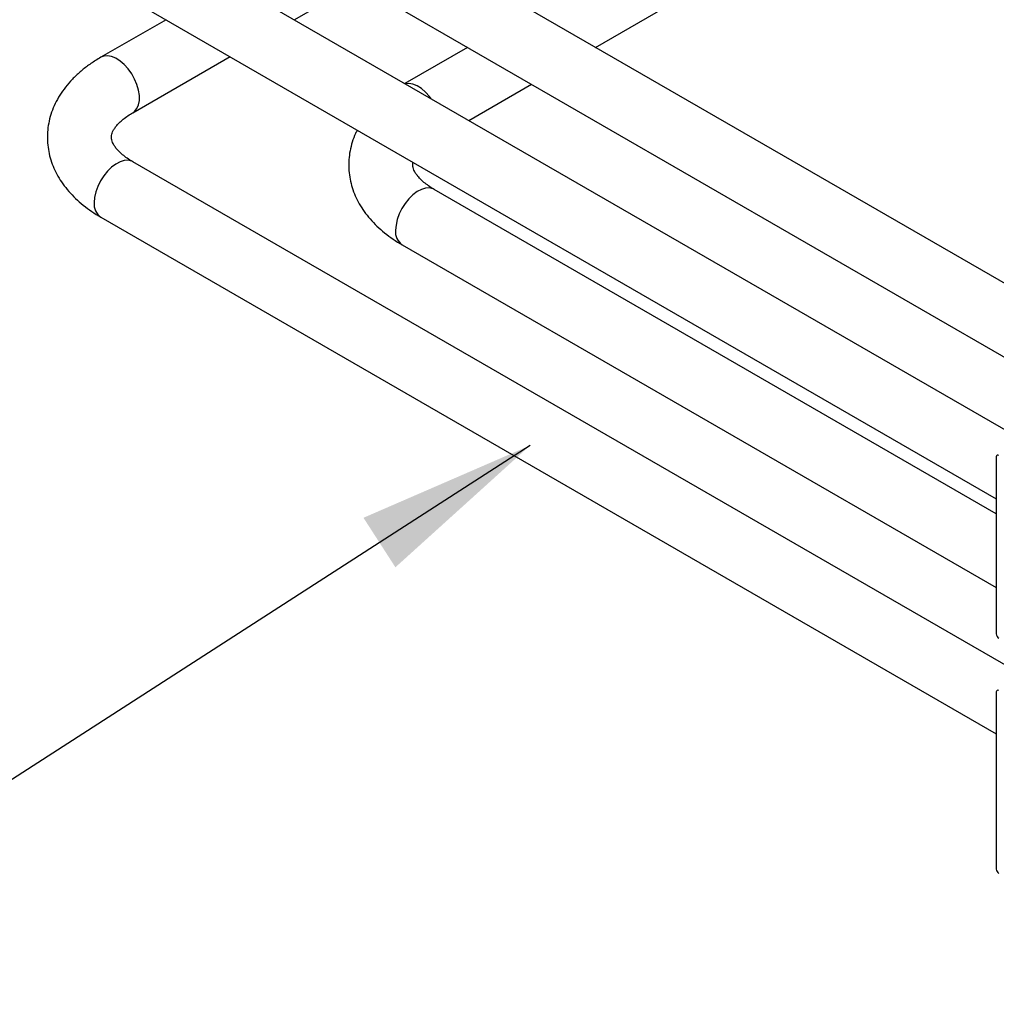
# Paper-space layout 'Sheet1' of a CAD drawing. Header units: millimetres. Extents: x 0 to 23548, y 0 to 16632.
# Tile 34 of 143: x 1641 to 1908, y 6121 to 6390. Entities that reach past the tile are written whole.
import ezdxf

# ---------------------------------------------------------------- set-up
doc = ezdxf.new("R2010")
doc.units = ezdxf.units.MM
doc.linetypes.add('SLD-Sólida', pattern=[0])
doc.layers.add('DETALHAMENTO', color=8, linetype='SLD-Sólida')
doc.styles.get("Standard").update_dxf_attribs({"font": 'CALIBRI.TTF'})
doc.dimstyles.new('SLDDIMSTYLE3', dxfattribs={"dimtxt": 0.18, "dimasz": 49, "dimexe": 0, "dimexo": 0.0625, "dimgap": 0, "dimtad": 0, "dimtih": 1, "dimtoh": 1, "dimdec": 0, "dimrnd": 1e-09, "dimzin": 0, "dimdsep": 46, "dimtxsty": 'Standard', "dimsah": 1, "dimcen": 0.09, "dimadec": 0, "dimazin": 0, "dimtfac": 49, "dimtdec": 0, "dimtofl": 0, "dimtmove": 0, "dimatfit": 3, "dimfxl": 0, "dimfrac": 2, "dimtolj": 1, "dimtzin": 0, "dimarcsym": 0})

psp = doc.layouts.new('Sheet1')

# ---------------------------------------------------------------- linework, layer by layer
at = {"color": 7, "linetype": 'SLD-Sólida', "lineweight": 25, "ltscale": 28}
for p, q in [((1797.996, 6382.593), (2908.352, 7023.587)), ((1951.874, 6293.761), (1743.673, 6413.953)), ((1917.226, 6273.759), (1678.089, 6411.809)), ((1715.603, 6390.153), (1732.85, 6400.11)), ((1734.924, 6398.797), (1934.373, 6283.657)), ((1669.34, 6396.654), (1907.59, 6259.115)), ((1680.6, 6390.153), (1662.782, 6379.867)), ((1762.993, 6382.593), (1745.847, 6372.694)), ((1671.531, 6364.711), (1698.101, 6380.05)), ((1763.348, 6362.591), (1780.495, 6372.489)), ((1917.226, 6209.456), (1671.531, 6351.293)), ((1907.59, 6255.023), (1753.924, 6343.732)), ((1662.782, 6336.137), (1907.59, 6194.812)), ((1745.175, 6328.576), (1907.59, 6234.816)), ((1907.59, 6270.579), (1907.59, 6222.138)), ((1907.59, 6206.277), (1907.59, 6157.835))]:
    psp.add_line(p, q, dxfattribs=at)
at = {"color": 7, "linetype": 'SLD-Sólida', "lineweight": 25, "ltscale": 28, "flags": 128}
for points in [[(1671.542, 6364.718), (1672.02, 6365.065), (1672.656, 6365.841), (1673.093, 6366.849), (1673.315, 6368.055), (1673.315, 6369.413), (1673.093, 6370.875), (1672.656, 6372.388), (1672.02, 6373.898), (1671.208, 6375.35), (1670.25, 6376.691), (1669.18, 6377.873), (1668.037, 6378.853), (1666.862, 6379.596), (1665.698, 6380.075), (1664.586, 6380.272), (1663.567, 6380.181), (1662.78, 6379.866)], [(1753.129, 6368.49), (1752.643, 6369.13), (1751.573, 6370.312), (1750.43, 6371.292), (1749.255, 6372.035), (1748.091, 6372.514), (1746.98, 6372.711), (1745.97, 6372.623)], [(1671.531, 6351.293), (1671.208, 6351.454), (1670.25, 6351.688), (1669.18, 6351.635), (1668.037, 6351.295), (1666.862, 6350.682), (1665.698, 6349.816), (1664.586, 6348.73), (1663.567, 6347.463), (1662.678, 6346.06), (1661.951, 6344.573), (1661.412, 6343.055), (1661.081, 6341.56), (1660.969, 6340.143)], [(1753.924, 6343.732), (1753.602, 6343.893), (1752.643, 6344.128), (1751.573, 6344.074), (1750.43, 6343.735), (1749.255, 6343.121), (1748.091, 6342.255), (1746.98, 6341.17), (1745.961, 6339.902), (1745.072, 6338.5), (1744.345, 6337.012), (1743.806, 6335.494), (1743.474, 6333.999), (1743.363, 6332.582)]]:
    psp.add_lwpolyline(points, dxfattribs=at)
at = {"color": 7, "linetype": 'SLD-Sólida', "lineweight": 25, "ltscale": 784}
for centre, radius, start, end in [((1665.156, 6339.624), 4.219, 172.93595, 235.75187), ((1747.549, 6332.064), 4.219, 172.93595, 235.75187), ((1908.005, 6270.647), 0.42, 50.79671, 189.21404), ((1909.068, 6222.205), 1.479, 182.60548, 237.39452), ((1908.005, 6206.344), 0.42, 50.79671, 189.21404), ((1909.068, 6157.903), 1.479, 182.60548, 237.39452)]:
    psp.add_arc(centre, radius, start, end, dxfattribs=at)
at = {"color": 7, "linetype": 'SLD-Sólida', "lineweight": 25, "ltscale": 28}
for points, knots in [([(1662.782, 6379.867), (1662.298, 6379.58), (1660.925, 6378.765), (1658.809, 6377.294), (1656.518, 6375.41), (1654.469, 6373.379), (1652.685, 6371.225), (1651.186, 6368.97), (1649.982, 6366.641), (1649.078, 6364.262), (1648.472, 6361.857), (1648.159, 6359.446), (1648.131, 6357.048), (1648.38, 6354.679), (1648.9, 6352.353), (1649.681, 6350.082), (1650.72, 6347.874), (1652.014, 6345.735), (1653.561, 6343.674), (1655.36, 6341.702), (1657.405, 6339.829), (1659.66, 6338.093), (1661.497, 6336.889), (1662.56, 6336.267), (1662.782, 6336.137)], [0, 0, 0, 0, 0.0283348, 0.080508, 0.1326572, 0.1843701, 0.2353177, 0.2852125, 0.333886, 0.3813255, 0.4276588, 0.4731129, 0.5179716, 0.5625453, 0.6070612, 0.651827, 0.6971403, 0.7432585, 0.7903723, 0.8385757, 0.8878423, 0.9380254, 0.9870962, 1, 1, 1, 1]), ([(1671.531, 6351.293), (1671.254, 6351.457), (1670.452, 6351.934), (1669.294, 6352.745), (1668.146, 6353.704), (1667.241, 6354.63), (1666.565, 6355.496), (1666.099, 6356.279), (1665.811, 6356.971), (1665.664, 6357.591), (1665.639, 6358.158), (1665.73, 6358.76), (1665.967, 6359.445), (1666.36, 6360.191), (1666.95, 6361.027), (1667.771, 6361.943), (1668.856, 6362.914), (1670.102, 6363.848), (1671.077, 6364.437), (1671.531, 6364.711)], [0, 0, 0, 0, 0.0299973, 0.0868766, 0.1434774, 0.2000781, 0.2570835, 0.3153476, 0.3763597, 0.4429088, 0.5211078, 0.5979289, 0.6619403, 0.7206265, 0.7764124, 0.8354972, 0.8930777, 0.9501657, 1, 1, 1, 1]), ([(1732.889, 6359.967), (1732.726, 6359.661), (1732.161, 6358.603), (1731.481, 6356.697), (1730.863, 6354.297), (1730.553, 6351.885), (1730.524, 6349.487), (1730.774, 6347.118), (1731.293, 6344.792), (1732.075, 6342.521), (1733.114, 6340.313), (1734.408, 6338.174), (1735.955, 6336.114), (1737.754, 6334.141), (1739.798, 6332.268), (1742.054, 6330.532), (1743.89, 6329.328), (1744.954, 6328.706), (1745.175, 6328.576)], [0, 0, 0, 0, 0.028241, 0.0974479, 0.1650412, 0.2313518, 0.2967938, 0.3618201, 0.426762, 0.4920685, 0.5581737, 0.6254531, 0.694185, 0.7645064, 0.836379, 0.9095884, 0.9811754, 1, 1, 1, 1]), ([(1753.924, 6343.732), (1753.648, 6343.897), (1752.846, 6344.373), (1751.688, 6345.184), (1750.54, 6346.143), (1749.635, 6347.07), (1748.959, 6347.935), (1748.493, 6348.718), (1748.204, 6349.409), (1748.061, 6350.032), (1748.023, 6350.558), (1748.107, 6350.973), (1748.144, 6351.161)], [0, 0, 0, 0, 0.0511987, 0.1482787, 0.2448835, 0.3414879, 0.4387833, 0.5382269, 0.6423608, 0.7559449, 0.8894128, 1, 1, 1, 1])]:
    psp.add_open_spline(points, degree=3, knots=knots, dxfattribs=at)

# ---------------------------------------------------------------- leaders
at = {"layer": 'DETALHAMENTO', "ltscale": 28}
psp.add_leader([(1780.133, 6273.699), (1543.01, 6120.857)], dimstyle='SLDDIMSTYLE3', dxfattribs=at)

doc.saveas('drawing.dxf')
